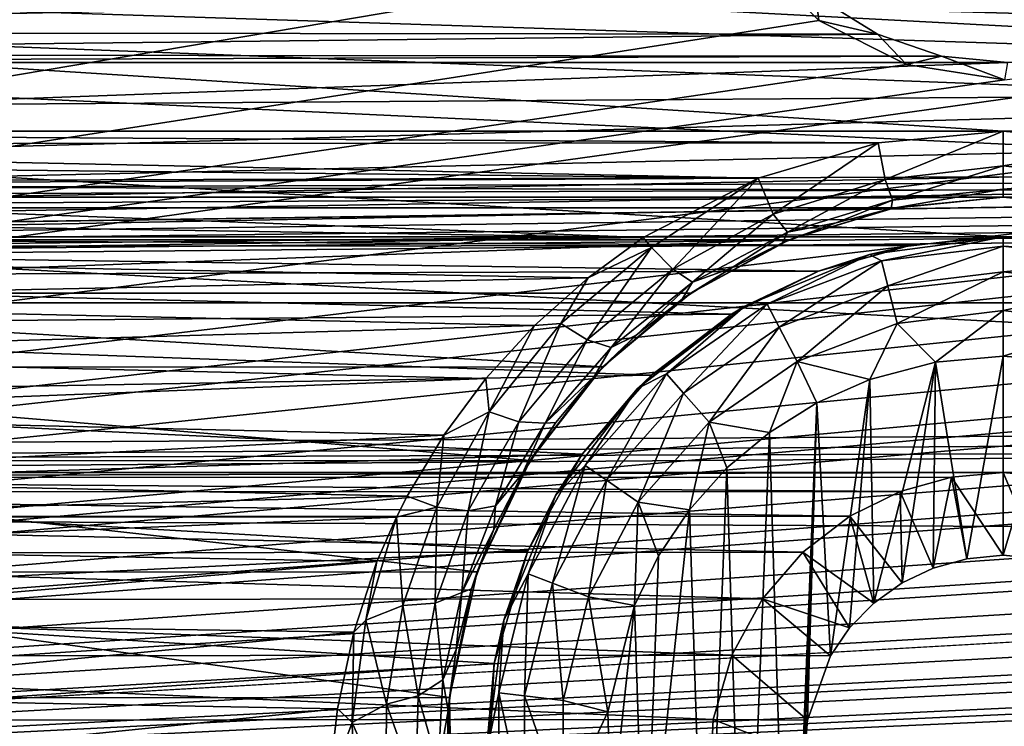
# Model space of a CAD drawing. Header units: metres. Extents: x -95 to 103, y -12 to 12.
# Tile 46 of 256: x -71.67 to -69.2, y -7.07 to -5.29. Entities that reach past the tile are written whole.
import ezdxf

# ---------------------------------------------------------------- set-up
doc = ezdxf.new("R2010")
doc.units = ezdxf.units.M
doc.layers.add('solid_P74500', color=7, linetype='CONTINUOUS')
doc.layers.add('solid_P74500_01', color=7, linetype='CONTINUOUS')

msp = doc.modelspace()

# ---------------------------------------------------------------- linework, layer by layer
at = {"layer": 'solid_P74500'}
for points in [[(92.5, -4.414677, 11.694401), (-94.018356, -3.847966, 11.892988), (-94.018356, -5.654152, 11.148119)], [(-69.199997, -5.573798, -11.188511), (-74.199997, -5.573798, -11.188511), (-94.018356, -3.995162, -11.844352)], [(-64.199997, -5.573798, -11.188511), (-69.199997, -5.573798, -11.188511), (-94.018356, -3.995162, -11.844352)], [(-59.199997, -5.573798, -11.188511), (-64.199997, -5.573798, -11.188511), (-94.018356, -3.995162, -11.844352)], [(-54.199997, -5.573798, -11.188511), (-59.199997, -5.573798, -11.188511), (-94.018356, -3.995162, -11.844352)], [(-49.199997, -5.573798, -11.188511), (-54.199997, -5.573798, -11.188511), (-94.018356, -3.995162, -11.844352)], [(-44.199997, -5.573798, -11.188511), (-49.199997, -5.573798, -11.188511), (-94.018356, -3.995162, -11.844352)], [(-39.199997, -5.573798, -11.188511), (-44.199997, -5.573798, -11.188511), (-94.018356, -3.995162, -11.844352)], [(-34.199997, -5.573798, -11.188511), (-39.199997, -5.573798, -11.188511), (-94.018356, -3.995162, -11.844352)], [(-29.199997, -5.573798, -11.188511), (-34.199997, -5.573798, -11.188511), (-94.018356, -3.995162, -11.844352)], [(-24.199997, -5.573798, -11.188511), (-29.199997, -5.573798, -11.188511), (-94.018356, -3.995162, -11.844352)], [(-19.199997, -5.573798, -11.188511), (-24.199997, -5.573798, -11.188511), (-94.018356, -3.995162, -11.844352)], [(-84.199997, -4.180326, -11.780274), (-19.199997, -5.573798, -11.188511), (-94.018356, -3.995162, -11.844352)], [(-84.199997, -4.180326, -11.780274), (92.5, -5.589249, -11.180498), (-19.199997, -5.573798, -11.188511)], [(-74.199997, -4.180326, -11.780274), (92.5, -5.589249, -11.180498), (-79.199997, -4.180326, -11.780274)], [(-69.199997, -4.180326, -11.780274), (92.5, -5.589249, -11.180498), (-74.199997, -4.180326, -11.780274)], [(-64.199997, -4.180326, -11.780274), (92.5, -5.589249, -11.180498), (-69.199997, -4.180326, -11.780274)], [(92.5, -6.166949, 10.871941), (92.5, -4.414677, 11.694401), (-94.018356, -5.654152, 11.148119)], [(-69.954506, -4.899806, -1.8), (-85.675003, -7.792304, -1.8), (-69.994942, -4.65, -1.8)], [(-73.950836, -5.404594, -1.8), (-69.994942, -4.65, -1.8), (-85.675003, -7.792304, -1.8)], [(-73.950836, -5.404594, -1.8), (-73.731743, -5.292052, -1.8), (-69.994942, -4.65, -1.8)], [(-69.199997, -5.84, -7.994023), (-74.199997, -5.84, -7.994023), (-87, -4.775385, -8.672122)], [(-64.199997, -5.84, -7.994023), (-69.199997, -5.84, -7.994023), (-87, -4.775385, -8.672122)], [(-59.200001, -5.84, -7.994023), (-64.199997, -5.84, -7.994023), (-87, -4.775385, -8.672122)], [(-54.200001, -5.84, -7.994023), (-59.200001, -5.84, -7.994023), (-87, -4.775385, -8.672122)], [(-49.200001, -5.84, -7.994023), (-54.200001, -5.84, -7.994023), (-87, -4.775385, -8.672122)], [(-44.200001, -5.84, -7.994023), (-49.200001, -5.84, -7.994023), (-87, -4.775385, -8.672122)], [(-39.200001, -5.84, -7.994023), (-44.200001, -5.84, -7.994023), (-87, -4.775385, -8.672122)], [(-34.200001, -5.84, -7.994023), (-39.200001, -5.84, -7.994023), (-87, -4.775385, -8.672122)], [(-29.200001, -5.84, -7.994023), (-34.200001, -5.84, -7.994023), (-87, -4.775385, -8.672122)], [(-24.200001, -5.84, -7.994023), (-29.200001, -5.84, -7.994023), (-87, -4.775385, -8.672122)], [(-19.200001, -5.84, -7.994023), (-24.200001, -5.84, -7.994023), (-87, -4.775385, -8.672122)], [(-13, -4.775385, -8.672122), (-19.200001, -5.84, -7.994023), (-87, -4.775385, -8.672122)], [(-64.954506, -4.899806, -1.8), (-64.839775, -5.121016, -1.8), (-85.675003, -7.792304, -1.8)], [(-69.196892, -5.444916, -1.8), (-64.954506, -4.899806, -1.8), (-85.675003, -7.792304, -1.8)], [(-69.954506, -4.899806, -1.8), (-69.839775, -5.121016, -1.8), (-85.675003, -7.792304, -1.8)], [(-84.199997, -5.74, -9.965059), (92.5, -5.136834, -10.28863), (-92.5, -5.002689, -10.354709)], [(-11.7, -9.123637, 0.5), (-88, -5.05, 0.5), (-88, -9.123637, 0.5)], [(-11.7, -9.123637, 0.5), (-12.2, -5.05, 0.5), (-88, -5.05, 0.5)], [(-54.839775, -5.121016, -1.8), (-54.663666, -5.295372, -1.8), (-85.675003, -7.792304, -1.8)], [(-59.196892, -5.444916, -1.8), (-54.839775, -5.121016, -1.8), (-85.675003, -7.792304, -1.8)], [(-59.839775, -5.121016, -1.8), (-59.663666, -5.295372, -1.8), (-85.675003, -7.792304, -1.8)], [(-64.196892, -5.444916, -1.8), (-59.839775, -5.121016, -1.8), (-85.675003, -7.792304, -1.8)], [(-64.839775, -5.121016, -1.8), (-64.663666, -5.295372, -1.8), (-85.675003, -7.792304, -1.8)], [(-69.839775, -5.121016, -1.8), (-69.663666, -5.295372, -1.8), (-85.675003, -7.792304, -1.8)], [(-69.839775, -5.121016, -1.8), (-69.67144, -5.233307, -6.95), (-69.663666, -5.295372, -1.8)], [(-74.199997, -5.74, -9.965059), (92.5, -5.136834, -10.28863), (-79.199997, -5.74, -9.965059)], [(-69.199997, -5.74, -9.965059), (92.5, -5.136834, -10.28863), (-74.199997, -5.74, -9.965059)], [(-64.199997, -5.74, -9.965059), (92.5, -5.136834, -10.28863), (-69.199997, -5.74, -9.965059)], [(-73.873253, -5.325301, -6.879765), (-69.516411, -5.329707, -6.876352), (-69.67144, -5.233307, -6.95)], [(-73.873253, -5.325301, -6.879765), (-69.67144, -5.233307, -6.95), (-73.728561, -5.233307, -6.95)], [(-69.663666, -5.295372, -1.8), (-69.67144, -5.233307, -6.95), (-69.516411, -5.329707, -6.876352)], [(-19.663668, -5.295372, -1.8), (-19.442997, -5.406663, -1.8), (-85.675003, -7.792304, -1.8)], [(-24.196892, -5.444916, -1.8), (-19.663668, -5.295372, -1.8), (-85.675003, -7.792304, -1.8)], [(-24.663668, -5.295372, -1.8), (-24.442997, -5.406663, -1.8), (-85.675003, -7.792304, -1.8)], [(-29.196892, -5.444916, -1.8), (-24.663668, -5.295372, -1.8), (-85.675003, -7.792304, -1.8)], [(-29.663668, -5.295372, -1.8), (-29.442997, -5.406663, -1.8), (-85.675003, -7.792304, -1.8)], [(-34.196892, -5.444916, -1.8), (-29.663668, -5.295372, -1.8), (-85.675003, -7.792304, -1.8)], [(-34.663666, -5.295372, -1.8), (-34.442997, -5.406663, -1.8), (-85.675003, -7.792304, -1.8)], [(-39.196892, -5.444916, -1.8), (-34.663666, -5.295372, -1.8), (-85.675003, -7.792304, -1.8)], [(-39.663666, -5.295372, -1.8), (-39.442997, -5.406663, -1.8), (-85.675003, -7.792304, -1.8)], [(-44.196892, -5.444916, -1.8), (-39.663666, -5.295372, -1.8), (-85.675003, -7.792304, -1.8)], [(-44.663666, -5.295372, -1.8), (-44.442997, -5.406663, -1.8), (-85.675003, -7.792304, -1.8)], [(-49.196892, -5.444916, -1.8), (-44.663666, -5.295372, -1.8), (-85.675003, -7.792304, -1.8)], [(-49.663666, -5.295372, -1.8), (-49.442997, -5.406663, -1.8), (-85.675003, -7.792304, -1.8)], [(-49.663666, -5.295372, -1.8), (-85.675003, -7.792304, -1.8), (-54.196892, -5.444916, -1.8)], [(-54.663666, -5.295372, -1.8), (-54.442997, -5.406663, -1.8), (-85.675003, -7.792304, -1.8)], [(-59.663666, -5.295372, -1.8), (-59.442997, -5.406663, -1.8), (-85.675003, -7.792304, -1.8)], [(-64.663666, -5.295372, -1.8), (-64.442993, -5.406663, -1.8), (-85.675003, -7.792304, -1.8)], [(-69.663666, -5.295372, -1.8), (-69.442993, -5.406663, -1.8), (-85.675003, -7.792304, -1.8)], [(-69.663666, -5.295372, -1.8), (-69.516411, -5.329707, -6.876352), (-69.442993, -5.406663, -1.8)], [(-73.873253, -5.325301, -6.879765), (-74.027222, -5.381056, -6.836244), (-69.516411, -5.329707, -6.876352)], [(-74.027222, -5.381056, -6.836244), (-69.354874, -5.385069, -6.833083), (-69.516411, -5.329707, -6.876352)], [(-69.442993, -5.406663, -1.8), (-69.516411, -5.329707, -6.876352), (-69.354874, -5.385069, -6.833083)], [(-74.027222, -5.381056, -6.836244), (-74.189095, -5.401012, -6.820489), (-69.354874, -5.385069, -6.833083)], [(-74.189095, -5.401012, -6.820489), (-69.189095, -5.401012, -6.820489), (-69.354874, -5.385069, -6.833083)], [(-69.442993, -5.406663, -1.8), (-69.354874, -5.385069, -6.833083), (-69.196892, -5.444916, -1.8)], [(-69.196892, -5.444916, -1.8), (-69.354874, -5.385069, -6.833083), (-69.189095, -5.401012, -6.820489)], [(-19.189096, -5.401012, -6.820489), (-85.675003, -6.005424, -6.294348), (-14.325, -6.005326, -6.294441)], [(-24.189096, -5.401012, -6.820489), (-85.675003, -6.005424, -6.294348), (-19.189096, -5.401012, -6.820489)], [(-29.189096, -5.401012, -6.820489), (-85.675003, -6.005424, -6.294348), (-24.189096, -5.401012, -6.820489)], [(-34.189095, -5.401012, -6.820489), (-85.675003, -6.005424, -6.294348), (-29.189096, -5.401012, -6.820489)], [(-39.189095, -5.401012, -6.820489), (-85.675003, -6.005424, -6.294348), (-34.189095, -5.401012, -6.820489)], [(-44.189095, -5.401012, -6.820489), (-85.675003, -6.005424, -6.294348), (-39.189095, -5.401012, -6.820489)], [(-49.189095, -5.401012, -6.820489), (-85.675003, -6.005424, -6.294348), (-44.189095, -5.401012, -6.820489)], [(-54.189095, -5.401012, -6.820489), (-85.675003, -6.005424, -6.294348), (-49.189095, -5.401012, -6.820489)], [(-59.189095, -5.401012, -6.820489), (-85.675003, -6.005424, -6.294348), (-54.189095, -5.401012, -6.820489)], [(-64.189095, -5.401012, -6.820489), (-85.675003, -6.005424, -6.294348), (-59.189095, -5.401012, -6.820489)], [(-69.189095, -5.401012, -6.820489), (-85.675003, -6.005424, -6.294348), (-64.189095, -5.401012, -6.820489)], [(-74.189095, -5.401012, -6.820489), (-85.675003, -6.005424, -6.294348), (-69.189095, -5.401012, -6.820489)], [(-19.442997, -5.406663, -1.8), (-19.196892, -5.444916, -1.8), (-85.675003, -7.792304, -1.8)], [(-24.442997, -5.406663, -1.8), (-24.196892, -5.444916, -1.8), (-85.675003, -7.792304, -1.8)], [(-29.442997, -5.406663, -1.8), (-29.196892, -5.444916, -1.8), (-85.675003, -7.792304, -1.8)], [(-34.442997, -5.406663, -1.8), (-34.196892, -5.444916, -1.8), (-85.675003, -7.792304, -1.8)], [(-39.442997, -5.406663, -1.8), (-39.196892, -5.444916, -1.8), (-85.675003, -7.792304, -1.8)], [(-44.442997, -5.406663, -1.8), (-44.196892, -5.444916, -1.8), (-85.675003, -7.792304, -1.8)], [(-49.442997, -5.406663, -1.8), (-49.196892, -5.444916, -1.8), (-85.675003, -7.792304, -1.8)], [(-54.442997, -5.406663, -1.8), (-54.196892, -5.444916, -1.8), (-85.675003, -7.792304, -1.8)], [(-59.442997, -5.406663, -1.8), (-59.196892, -5.444916, -1.8), (-85.675003, -7.792304, -1.8)], [(-64.442993, -5.406663, -1.8), (-64.196892, -5.444916, -1.8), (-85.675003, -7.792304, -1.8)], [(-69.442993, -5.406663, -1.8), (-69.196892, -5.444916, -1.8), (-85.675003, -7.792304, -1.8)], [(-16.783161, -6, -1.8), (-85.675003, -7.792304, -1.8), (-19.196892, -5.444916, -1.8)], [(-69.514137, -5.603314, -11.173759), (-73.864494, -5.606676, -11.172071), (-74.199997, -5.573798, -11.188511)], [(-69.199997, -5.573798, -11.188511), (-69.514137, -5.603314, -11.173759), (-74.199997, -5.573798, -11.188511)], [(-69.496742, -5.695548, -11.101774), (-69.514137, -5.603314, -11.173759), (-69.199997, -5.573798, -11.188511)], [(-69.199997, -5.661478, -11.122382), (-69.496742, -5.695548, -11.101774), (-69.199997, -5.573798, -11.188511)], [(-64.514137, -5.603314, -11.173759), (-68.864494, -5.606676, -11.172071), (-69.199997, -5.573798, -11.188511)], [(-64.199997, -5.573798, -11.188511), (-64.514137, -5.603314, -11.173759), (-69.199997, -5.573798, -11.188511)], [(-68.864494, -5.606676, -11.172071), (-69.199997, -5.661478, -11.122382), (-69.199997, -5.573798, -11.188511)], [(-69.514137, -5.603314, -11.173759), (-69.816406, -5.692052, -11.128816), (-73.864494, -5.606676, -11.172071)], [(-69.816406, -5.692052, -11.128816), (-73.70121, -5.650166, -11.15014), (-73.864494, -5.606676, -11.172071)], [(-69.778084, -5.782983, -11.053942), (-69.816406, -5.692052, -11.128816), (-69.514137, -5.603314, -11.173759)], [(-69.496742, -5.695548, -11.101774), (-69.778084, -5.782983, -11.053942), (-69.514137, -5.603314, -11.173759)], [(-68.903915, -5.695485, -11.101771), (-69.199997, -5.661478, -11.122382), (-68.864494, -5.606676, -11.172071)], [(92.5, -6.166949, 10.871941), (-94.018356, -5.654152, 11.148119), (-94.018356, -7.322209, 10.130905)], [(-69.816406, -5.692052, -11.128816), (-73.53933, -5.71143, -11.118884), (-73.70121, -5.650166, -11.15014)], [(-69.477997, -5.747692, -11.011404), (-69.496742, -5.695548, -11.101774), (-69.199997, -5.661478, -11.122382)], [(-69.199997, -5.71956, -11.028953), (-69.477997, -5.747692, -11.011404), (-69.199997, -5.661478, -11.122382)], [(-68.903915, -5.695485, -11.101771), (-69.199997, -5.71956, -11.028953), (-69.199997, -5.661478, -11.122382)], [(-69.816406, -5.692052, -11.128816), (-70.105484, -5.840914, -11.051413), (-73.53933, -5.71143, -11.118884)], [(-69.816406, -5.692052, -11.128816), (-70.084724, -5.866518, -11.035421), (-70.105484, -5.840914, -11.051413)], [(-70.030899, -5.920793, -10.976323), (-70.084724, -5.866518, -11.035421), (-69.816406, -5.692052, -11.128816)], [(-69.778084, -5.782983, -11.053942), (-70.030899, -5.920793, -10.976323), (-69.816406, -5.692052, -11.128816)], [(-70.105484, -5.840914, -11.051413), (-73.378914, -5.79032, -11.078005), (-73.53933, -5.71143, -11.118884)], [(-69.742226, -5.827662, -10.964749), (-69.778084, -5.782983, -11.053942), (-69.496742, -5.695548, -11.101774)], [(-69.477997, -5.747692, -11.011404), (-69.742226, -5.827662, -10.964749), (-69.496742, -5.695548, -11.101774)], [(-68.903915, -5.695485, -11.101771), (-68.922607, -5.747606, -11.011405), (-69.199997, -5.71956, -11.028953)], [(-69.199997, -5.74, -9.965059), (-74.199997, -5.74, -9.965059), (-73.926872, -5.766916, -9.949507)], [(-69.473289, -5.766949, -9.949488), (-69.199997, -5.74, -9.965059), (-73.926872, -5.766916, -9.949507)], [(-69.199997, -5.71956, -11.028953), (-69.199997, -5.74, -10.920001), (-69.481697, -5.768633, -10.902912)], [(-69.199997, -5.71956, -11.028953), (-69.481697, -5.768633, -10.902912), (-69.477997, -5.747692, -11.011404)], [(-69.481697, -5.768633, -10.902912), (-69.199997, -5.74, -10.920001), (-69.473289, -5.766949, -9.949488)], [(-69.199997, -5.74, -10.920001), (-69.199997, -5.74, -9.965059), (-69.473289, -5.766949, -9.949488)], [(-68.922607, -5.747606, -11.011405), (-69.199997, -5.74, -10.920001), (-69.199997, -5.71956, -11.028953)], [(-64.199997, -5.74, -9.965059), (-69.199997, -5.74, -9.965059), (-68.926872, -5.766916, -9.949507)], [(-68.922714, -5.767735, -10.903591), (-68.926872, -5.766916, -9.949507), (-69.199997, -5.74, -9.965059)], [(-68.922714, -5.767735, -10.903591), (-69.199997, -5.74, -9.965059), (-69.199997, -5.74, -10.920001)], [(-68.922607, -5.747606, -11.011405), (-68.922714, -5.767735, -10.903591), (-69.199997, -5.74, -10.920001)], [(-69.473289, -5.766949, -9.949488), (-73.926872, -5.766916, -9.949507), (-73.66201, -5.847512, -9.902353)], [(-69.738068, -5.847542, -9.902336), (-69.473289, -5.766949, -9.949488), (-73.66201, -5.847512, -9.902353)], [(-69.477997, -5.747692, -11.011404), (-69.620094, -5.804515, -10.880664), (-69.742226, -5.827662, -10.964749)], [(-69.481697, -5.768633, -10.902912), (-69.473289, -5.766949, -9.949488), (-69.738068, -5.847542, -9.902336)], [(-69.620094, -5.804515, -10.880664), (-69.481697, -5.768633, -10.902912), (-69.738068, -5.847542, -9.902336)], [(-69.477997, -5.747692, -11.011404), (-69.481697, -5.768633, -10.902912), (-69.620094, -5.804515, -10.880664)], [(-70.105484, -5.840914, -11.051413), (-73.226006, -5.88714, -11.026857), (-73.378914, -5.79032, -11.078005)], [(-69.980919, -5.954014, -10.888957), (-70.030899, -5.920793, -10.976323), (-69.778084, -5.782983, -11.053942)], [(-69.742226, -5.827662, -10.964749), (-69.980919, -5.954014, -10.888957), (-69.778084, -5.782983, -11.053942)], [(-69.754738, -5.854594, -10.849483), (-69.620094, -5.804515, -10.880664), (-69.738068, -5.847542, -9.902336)], [(-69.742226, -5.827662, -10.964749), (-69.620094, -5.804515, -10.880664), (-69.754738, -5.854594, -10.849483)], [(-69.435097, -5.861434, -7.978317), (-73.947197, -5.864826, -7.975827), (-74.199997, -5.84, -7.994023)], [(-69.199997, -5.84, -7.994023), (-69.435097, -5.861434, -7.978317), (-74.199997, -5.84, -7.994023)], [(-70.105484, -5.840914, -11.051413), (-70.243637, -5.943061, -10.996819), (-73.226006, -5.88714, -11.026857)], [(-70.084724, -5.866518, -11.035421), (-70.243637, -5.943061, -10.996819), (-70.105484, -5.840914, -11.051413)], [(-69.742226, -5.827662, -10.964749), (-69.884125, -5.918536, -10.80936), (-69.980919, -5.954014, -10.888957)], [(-69.742226, -5.827662, -10.964749), (-69.754738, -5.854594, -10.849483), (-69.884125, -5.918536, -10.80936)], [(-69.536469, -5.884296, -11.5), (-69.435097, -5.861434, -7.978317), (-69.199997, -5.84, -7.994023)], [(-69.536469, -5.884296, -11.5), (-69.199997, -5.84, -7.994023), (-69.199997, -5.84, -11.5)], [(-69.505669, -5.899861, -11.614588), (-69.536469, -5.884296, -11.5), (-69.199997, -5.84, -11.5)], [(-69.505669, -5.899861, -11.614588), (-69.199997, -5.84, -11.5), (-69.199997, -5.862746, -11.614588)], [(-64.435097, -5.861434, -7.978317), (-68.947197, -5.864826, -7.975827), (-69.199997, -5.84, -7.994023)], [(-69.199997, -5.84, -11.5), (-69.199997, -5.84, -7.994023), (-68.947197, -5.864826, -7.975827)], [(-64.199997, -5.84, -7.994023), (-64.435097, -5.861434, -7.978317), (-69.199997, -5.84, -7.994023)], [(-69.199997, -5.84, -11.5), (-68.947197, -5.864826, -7.975827), (-68.863533, -5.884296, -11.5)], [(-69.199997, -5.84, -11.5), (-68.863533, -5.884296, -11.5), (-69.199997, -5.862746, -11.614588)], [(-69.435097, -5.861434, -7.978317), (-69.664703, -5.925894, -7.930546), (-73.947197, -5.864826, -7.975827)], [(-69.664703, -5.925894, -7.930546), (-73.701004, -5.939587, -7.92031), (-73.947197, -5.864826, -7.975827)], [(-69.738068, -5.847542, -9.902336), (-73.66201, -5.847512, -9.902353), (-73.414032, -5.981413, -9.822051)], [(-69.985565, -5.981127, -9.822226), (-69.738068, -5.847542, -9.902336), (-73.414032, -5.981413, -9.822051)], [(-70.084724, -5.866518, -11.035421), (-70.312225, -6.057832, -10.929513), (-70.243637, -5.943061, -10.996819)], [(-70.246078, -6.098457, -10.871959), (-70.312225, -6.057832, -10.929513), (-70.084724, -5.866518, -11.035421)], [(-70.030899, -5.920793, -10.976323), (-70.246078, -6.098457, -10.871959), (-70.084724, -5.866518, -11.035421)], [(-69.754738, -5.854594, -10.849483), (-69.738068, -5.847542, -9.902336), (-69.985565, -5.981127, -9.822226)], [(-69.884125, -5.918536, -10.80936), (-69.754738, -5.854594, -10.849483), (-69.985565, -5.981127, -9.822226)], [(-69.536469, -5.884296, -11.5), (-69.664703, -5.925894, -7.930546), (-69.435097, -5.861434, -7.978317)], [(-69.490105, -5.963009, -11.712049), (-69.505669, -5.899861, -11.614588), (-69.199997, -5.862746, -11.614588)], [(-69.490105, -5.963009, -11.712049), (-69.199997, -5.862746, -11.614588), (-69.199997, -5.927784, -11.712049)], [(-69.199997, -5.862746, -11.614588), (-68.894333, -5.899861, -11.614588), (-69.199997, -5.927784, -11.712049)], [(-68.863533, -5.884296, -11.5), (-68.894333, -5.899861, -11.614588), (-69.199997, -5.862746, -11.614588)], [(-70.243637, -5.943061, -10.996819), (-73.084297, -6.002651, -10.964405), (-73.226006, -5.88714, -11.026857)], [(-69.849998, -6.014167, -11.5), (-69.664703, -5.925894, -7.930546), (-69.536469, -5.884296, -11.5)], [(-69.793571, -6.009048, -11.614588), (-69.849998, -6.014167, -11.5), (-69.536469, -5.884296, -11.5)], [(-69.505669, -5.899861, -11.614588), (-69.793571, -6.009048, -11.614588), (-69.536469, -5.884296, -11.5)], [(-69.763344, -6.066637, -11.712049), (-69.793571, -6.009048, -11.614588), (-69.505669, -5.899861, -11.614588)], [(-69.490105, -5.963009, -11.712049), (-69.763344, -6.066637, -11.712049), (-69.505669, -5.899861, -11.614588)], [(-68.894333, -5.899861, -11.614588), (-68.909897, -5.963009, -11.712049), (-69.199997, -5.927784, -11.712049)], [(-69.664703, -5.925894, -7.930546), (-69.883408, -6.034126, -7.848543), (-73.701004, -5.939587, -7.92031)], [(-69.883408, -6.034126, -7.848543), (-73.468582, -6.065158, -7.824567), (-73.701004, -5.939587, -7.92031)], [(-70.185791, -6.117517, -10.786879), (-70.246078, -6.098457, -10.871959), (-70.030899, -5.920793, -10.976323)], [(-69.980919, -5.954014, -10.888957), (-70.185791, -6.117517, -10.786879), (-70.030899, -5.920793, -10.976323)], [(-70.007248, -5.996171, -10.759516), (-69.884125, -5.918536, -10.80936), (-69.985565, -5.981127, -9.822226)], [(-69.980919, -5.954014, -10.888957), (-69.884125, -5.918536, -10.80936), (-70.007248, -5.996171, -10.759516)], [(-69.849998, -6.014167, -11.5), (-69.883408, -6.034126, -7.848543), (-69.664703, -5.925894, -7.930546)], [(-69.490105, -5.963009, -11.712049), (-69.199997, -5.927784, -11.712049), (-69.466789, -6.057589, -11.777164)], [(-69.466789, -6.057589, -11.777164), (-69.199997, -5.927784, -11.712049), (-69.199997, -6.025195, -11.777164)], [(-69.199997, -5.927784, -11.712049), (-68.909897, -5.963009, -11.712049), (-69.199997, -6.025195, -11.777164)], [(-70.243637, -5.943061, -10.996819), (-70.378166, -6.062914, -10.931197), (-73.084297, -6.002651, -10.964405)], [(-70.312225, -6.057832, -10.929513), (-70.378166, -6.062914, -10.931197), (-70.243637, -5.943061, -10.996819)], [(-69.980919, -5.954014, -10.888957), (-70.122765, -6.087142, -10.699525), (-70.185791, -6.117517, -10.786879)], [(-69.980919, -5.954014, -10.888957), (-70.007248, -5.996171, -10.759516), (-70.122765, -6.087142, -10.699525)], [(-69.490105, -5.963009, -11.712049), (-69.718079, -6.152889, -11.777164), (-69.763344, -6.066637, -11.712049)], [(-69.490105, -5.963009, -11.712049), (-69.466789, -6.057589, -11.777164), (-69.718079, -6.152889, -11.777164)], [(-68.909897, -5.963009, -11.712049), (-68.933212, -6.057589, -11.777164), (-69.199997, -6.025195, -11.777164)], [(-70.206566, -6.16685, -9.706697), (-69.985565, -5.981127, -9.822226), (-73.414032, -5.981413, -9.822051)], [(-70.206566, -6.16685, -9.706697), (-73.414032, -5.981413, -9.822051), (-73.193024, -6.167262, -9.706435)], [(-70.007248, -5.996171, -10.759516), (-69.985565, -5.981127, -9.822226), (-70.206566, -6.16685, -9.706697)], [(-16.74332, -6.246104, -1.8), (-85.675003, -7.792304, -1.8), (-16.783161, -6, -1.8)], [(-85.675003, -6.005424, -6.294348), (-84.199997, -6.432491, -5.857735), (-14.325, -6.005326, -6.294441)], [(-79.199997, -6.432491, -5.857735), (-14.325, -6.005326, -6.294441), (-84.199997, -6.432491, -5.857735)], [(-79.199997, -6.432491, -5.857735), (-74.199997, -6.432491, -5.857735), (-14.325, -6.005326, -6.294441)], [(-74.199997, -6.432491, -5.857735), (-69.199997, -6.432491, -5.857735), (-14.325, -6.005326, -6.294441)], [(-70.378166, -6.062914, -10.931197), (-72.950081, -6.137189, -10.889669), (-73.084297, -6.002651, -10.964405)], [(-70.122765, -6.087142, -10.699525), (-70.007248, -5.996171, -10.759516), (-70.206566, -6.16685, -9.706697)], [(-70.11924, -6.220761, -11.5), (-69.883408, -6.034126, -7.848543), (-69.849998, -6.014167, -11.5)], [(-70.046974, -6.183962, -11.614588), (-70.11924, -6.220761, -11.5), (-69.849998, -6.014167, -11.5)], [(-69.793571, -6.009048, -11.614588), (-70.046974, -6.183962, -11.614588), (-69.849998, -6.014167, -11.5)], [(-70.003845, -6.232644, -11.712049), (-70.046974, -6.183962, -11.614588), (-69.793571, -6.009048, -11.614588)], [(-69.763344, -6.066637, -11.712049), (-70.003845, -6.232644, -11.712049), (-69.793571, -6.009048, -11.614588)], [(-69.199997, -6.432491, -5.857735), (-64.199997, -6.432491, -5.857735), (-14.325, -6.005326, -6.294441)], [(-69.883408, -6.034126, -7.848543), (-70.08445, -6.187242, -7.728405), (-73.468582, -6.065158, -7.824567)], [(-70.11924, -6.220761, -11.5), (-70.08445, -6.187242, -7.728405), (-69.883408, -6.034126, -7.848543)], [(-69.466789, -6.057589, -11.777164), (-69.199997, -6.025195, -11.777164), (-69.370331, -6.154617, -11.8)], [(-69.199997, -6.025195, -11.777164), (-69.199997, -6.14, -11.8), (-69.370331, -6.154617, -11.8)], [(-69.199997, -6.025195, -11.777164), (-68.933212, -6.057589, -11.777164), (-69.199997, -6.14, -11.8)], [(-70.08445, -6.187242, -7.728405), (-73.258484, -6.243501, -7.683014), (-73.468582, -6.065158, -7.824567)], [(-70.378166, -6.062914, -10.931197), (-70.500771, -6.195693, -10.85649), (-72.950081, -6.137189, -10.889669)], [(-70.492538, -6.279331, -10.800262), (-70.500771, -6.195693, -10.85649), (-70.378166, -6.062914, -10.931197)], [(-70.312225, -6.057832, -10.929513), (-70.492538, -6.279331, -10.800262), (-70.378166, -6.062914, -10.931197)], [(-70.417862, -6.304679, -10.744423), (-70.492538, -6.279331, -10.800262), (-70.312225, -6.057832, -10.929513)], [(-70.246078, -6.098457, -10.871959), (-70.417862, -6.304679, -10.744423), (-70.312225, -6.057832, -10.929513)], [(-69.718079, -6.152889, -11.777164), (-69.466789, -6.057589, -11.777164), (-69.535683, -6.198026, -11.8)], [(-69.466789, -6.057589, -11.777164), (-69.370331, -6.154617, -11.8), (-69.535683, -6.198026, -11.8)], [(-68.933212, -6.057589, -11.777164), (-69.054955, -6.15136, -11.8), (-69.199997, -6.14, -11.8)], [(-70.228775, -6.190465, -10.629936), (-70.122765, -6.087142, -10.699525), (-70.206566, -6.16685, -9.706697)], [(-70.185791, -6.117517, -10.786879), (-70.122765, -6.087142, -10.699525), (-70.228775, -6.190465, -10.629936)], [(-69.763344, -6.066637, -11.712049), (-69.939255, -6.305556, -11.777164), (-70.003845, -6.232644, -11.712049)], [(-69.763344, -6.066637, -11.712049), (-69.718079, -6.152889, -11.777164), (-69.939255, -6.305556, -11.777164)], [(-70.351471, -6.308226, -10.66188), (-70.417862, -6.304679, -10.744423), (-70.246078, -6.098457, -10.871959)], [(-70.185791, -6.117517, -10.786879), (-70.351471, -6.308226, -10.66188), (-70.246078, -6.098457, -10.871959)], [(-70.500771, -6.195693, -10.85649), (-72.829071, -6.286698, -10.804047), (-72.950081, -6.137189, -10.889669)], [(-70.185791, -6.117517, -10.786879), (-70.228775, -6.190465, -10.629936), (-70.351471, -6.308226, -10.66188)], [(-69.370331, -6.154617, -11.8), (-69.199997, -6.14, -11.8), (-69.291832, -6.649518, -11.8)], [(-69.199997, -6.14, -11.8), (-69.199997, -6.64, -11.8), (-69.291832, -6.649518, -11.8)], [(-69.199997, -6.14, -11.8), (-69.054955, -6.15136, -11.8), (-69.199997, -6.64, -11.8)], [(-69.939255, -6.305556, -11.777164), (-69.718079, -6.152889, -11.777164), (-69.788025, -6.331459, -11.8)], [(-69.718079, -6.152889, -11.777164), (-69.668503, -6.257416, -11.8), (-69.788025, -6.331459, -11.8)], [(-69.718079, -6.152889, -11.777164), (-69.535683, -6.198026, -11.8), (-69.668503, -6.257416, -11.8)], [(-69.535683, -6.198026, -11.8), (-69.370331, -6.154617, -11.8), (-69.525322, -6.760879, -11.8)], [(-69.370331, -6.154617, -11.8), (-69.453804, -6.709256, -11.8), (-69.525322, -6.760879, -11.8)], [(-69.370331, -6.154617, -11.8), (-69.376312, -6.672484, -11.8), (-69.453804, -6.709256, -11.8)], [(-69.370331, -6.154617, -11.8), (-69.291832, -6.649518, -11.8), (-69.376312, -6.672484, -11.8)], [(-69.054955, -6.15136, -11.8), (-69.108688, -6.649474, -11.8), (-69.199997, -6.64, -11.8)], [(92.5, -7.774915, 9.787399), (92.5, -6.166949, 10.871941), (-94.018356, -7.322209, 10.130905)], [(-70.08445, -6.187242, -7.728405), (-70.259087, -6.386121, -7.564914), (-73.258484, -6.243501, -7.683014)], [(-70.389725, -6.402062, -9.553198), (-70.206566, -6.16685, -9.706697), (-73.193024, -6.167262, -9.706435)], [(-70.389725, -6.402062, -9.553198), (-73.193024, -6.167262, -9.706435), (-73.009583, -6.403174, -9.552453)], [(-70.228775, -6.190465, -10.629936), (-70.206566, -6.16685, -9.706697), (-70.389725, -6.402062, -9.553198)], [(-70.11924, -6.220761, -11.5), (-70.259087, -6.386121, -7.564914), (-70.08445, -6.187242, -7.728405)], [(-70.046974, -6.183962, -11.614588), (-70.25116, -6.414437, -11.614588), (-70.11924, -6.220761, -11.5)], [(-70.197632, -6.451383, -11.712049), (-70.25116, -6.414437, -11.614588), (-70.046974, -6.183962, -11.614588)], [(-70.003845, -6.232644, -11.712049), (-70.197632, -6.451383, -11.712049), (-70.046974, -6.183962, -11.614588)], [(-70.500771, -6.195693, -10.85649), (-70.606438, -6.338104, -10.773971), (-72.829071, -6.286698, -10.804047)], [(-70.492538, -6.279331, -10.800262), (-70.606438, -6.338104, -10.773971), (-70.500771, -6.195693, -10.85649)], [(-70.324532, -6.306075, -10.549718), (-70.228775, -6.190465, -10.629936), (-70.389725, -6.402062, -9.553198)], [(-70.351471, -6.308226, -10.66188), (-70.228775, -6.190465, -10.629936), (-70.324532, -6.306075, -10.549718)], [(-69.668503, -6.257416, -11.8), (-69.535683, -6.198026, -11.8), (-69.634666, -6.893235, -11.8)], [(-69.535683, -6.198026, -11.8), (-69.586449, -6.822836, -11.8), (-69.634666, -6.893235, -11.8)], [(-69.535683, -6.198026, -11.8), (-69.525322, -6.760879, -11.8), (-69.586449, -6.822836, -11.8)], [(-70.325836, -6.49, -11.5), (-70.259087, -6.386121, -7.564914), (-70.11924, -6.220761, -11.5)], [(-70.25116, -6.414437, -11.614588), (-70.325836, -6.49, -11.5), (-70.11924, -6.220761, -11.5)], [(-70.003845, -6.232644, -11.712049), (-70.11747, -6.506719, -11.777164), (-70.197632, -6.451383, -11.712049)], [(-70.003845, -6.232644, -11.712049), (-69.939255, -6.305556, -11.777164), (-70.11747, -6.506719, -11.777164)], [(-16.74332, -6.246104, -1.8), (-16.630293, -6.464035, -1.8), (-85.675003, -7.792304, -1.8)], [(-70.259087, -6.386121, -7.564914), (-73.083481, -6.474352, -7.489511), (-73.258484, -6.243501, -7.683014)], [(-69.736984, -7.983215, -11.8), (-69.788025, -6.331459, -11.8), (-69.668503, -6.257416, -11.8)], [(-69.736984, -7.983215, -11.8), (-69.668503, -6.257416, -11.8), (-69.69928, -7.142048, -11.8)], [(-69.668503, -6.257416, -11.8), (-69.69249, -7.05461, -11.8), (-69.69928, -7.142048, -11.8)], [(-69.668503, -6.257416, -11.8), (-69.634666, -6.893235, -11.8), (-69.69249, -7.05461, -11.8)], [(-70.606438, -6.338104, -10.773971), (-72.727142, -6.447677, -10.708756), (-72.829071, -6.286698, -10.804047)], [(-70.492538, -6.279331, -10.800262), (-70.624542, -6.518986, -10.651871), (-70.606438, -6.338104, -10.773971)], [(-70.545044, -6.528491, -10.597766), (-70.624542, -6.518986, -10.651871), (-70.492538, -6.279331, -10.800262)], [(-70.417862, -6.304679, -10.744423), (-70.545044, -6.528491, -10.597766), (-70.492538, -6.279331, -10.800262)], [(-70.47654, -6.516398, -10.517788), (-70.545044, -6.528491, -10.597766), (-70.417862, -6.304679, -10.744423)], [(-70.351471, -6.308226, -10.66188), (-70.47654, -6.516398, -10.517788), (-70.417862, -6.304679, -10.744423)], [(-70.351471, -6.308226, -10.66188), (-70.409134, -6.434306, -10.457429), (-70.47654, -6.516398, -10.517788)], [(-70.409134, -6.434306, -10.457429), (-70.324532, -6.306075, -10.549718), (-70.389725, -6.402062, -9.553198)], [(-70.351471, -6.308226, -10.66188), (-70.324532, -6.306075, -10.549718), (-70.409134, -6.434306, -10.457429)], [(-70.11747, -6.506719, -11.777164), (-69.939255, -6.305556, -11.777164), (-69.988884, -6.52597, -11.8)], [(-69.939255, -6.305556, -11.777164), (-69.894638, -6.420703, -11.8), (-69.988884, -6.52597, -11.8)], [(-69.939255, -6.305556, -11.777164), (-69.788025, -6.331459, -11.8), (-69.894638, -6.420703, -11.8)], [(-70.606438, -6.338104, -10.773971), (-70.698639, -6.49157, -10.682205), (-72.727142, -6.447677, -10.708756)], [(-70.624542, -6.518986, -10.651871), (-70.698639, -6.49157, -10.682205), (-70.606438, -6.338104, -10.773971)], [(-69.849243, -7.900564, -11.8), (-69.894638, -6.420703, -11.8), (-69.788025, -6.331459, -11.8)], [(-69.736984, -7.983215, -11.8), (-69.849243, -7.900564, -11.8), (-69.788025, -6.331459, -11.8)], [(-70.259087, -6.386121, -7.564914), (-70.39537, -6.629025, -7.352972), (-73.083481, -6.474352, -7.489511)], [(-70.325836, -6.49, -11.5), (-70.39537, -6.629025, -7.352972), (-70.259087, -6.386121, -7.564914)], [(-70.522873, -6.682053, -9.359496), (-70.389725, -6.402062, -9.553198), (-73.009583, -6.403174, -9.552453)], [(-70.522873, -6.682053, -9.359496), (-73.009583, -6.403174, -9.552453), (-72.87677, -6.683096, -9.358751)], [(-70.409134, -6.434306, -10.457429), (-70.389725, -6.402062, -9.553198), (-70.522873, -6.682053, -9.359496)], [(-74.199997, -6.432491, -5.857735), (-74.068573, -6.444363, -5.844672), (-69.199997, -6.432491, -5.857735)], [(-74.068573, -6.444363, -5.844672), (-69.329933, -6.444089, -5.844973), (-69.199997, -6.432491, -5.857735)], [(-70.48111, -6.575413, -10.351616), (-70.409134, -6.434306, -10.457429), (-70.522873, -6.682053, -9.359496)], [(-70.47654, -6.516398, -10.517788), (-70.409134, -6.434306, -10.457429), (-70.48111, -6.575413, -10.351616)], [(-70.25116, -6.414437, -11.614588), (-70.394257, -6.687079, -11.614588), (-70.325836, -6.49, -11.5)], [(-70.333443, -6.710143, -11.712049), (-70.394257, -6.687079, -11.614588), (-70.25116, -6.414437, -11.614588)], [(-70.197632, -6.451383, -11.712049), (-70.333443, -6.710143, -11.712049), (-70.25116, -6.414437, -11.614588)], [(-69.948105, -7.80319, -11.8), (-69.988884, -6.52597, -11.8), (-69.894638, -6.420703, -11.8)], [(-69.849243, -7.900564, -11.8), (-69.948105, -7.80319, -11.8), (-69.894638, -6.420703, -11.8)], [(-69.199997, -6.64, -11.8), (-69.199997, -6.432491, -5.857735), (-69.329933, -6.444089, -5.844973)], [(-69.199997, -6.432491, -5.857735), (-69.068573, -6.444363, -5.844672), (-64.199997, -6.432491, -5.857735)], [(-69.108688, -6.649474, -11.8), (-69.068573, -6.444363, -5.844672), (-69.199997, -6.432491, -5.857735)], [(-69.199997, -6.64, -11.8), (-69.108688, -6.649474, -11.8), (-69.199997, -6.432491, -5.857735)], [(-74.068573, -6.444363, -5.844672), (-69.459297, -6.47981, -5.805347), (-69.329933, -6.444089, -5.844973)], [(-74.068573, -6.444363, -5.844672), (-73.937805, -6.480899, -5.804132), (-69.459297, -6.47981, -5.805347)], [(-70.698639, -6.49157, -10.682205), (-72.677681, -6.543035, -10.650761), (-72.727142, -6.447677, -10.708756)], [(-70.197632, -6.451383, -11.712049), (-70.242363, -6.744685, -11.777164), (-70.333443, -6.710143, -11.712049)], [(-70.197632, -6.451383, -11.712049), (-70.11747, -6.506719, -11.777164), (-70.242363, -6.744685, -11.777164)], [(-69.376312, -6.672484, -11.8), (-69.329933, -6.444089, -5.844973), (-69.459297, -6.47981, -5.805347)], [(-69.376312, -6.672484, -11.8), (-69.291832, -6.649518, -11.8), (-69.329933, -6.444089, -5.844973)], [(-69.291832, -6.649518, -11.8), (-69.199997, -6.64, -11.8), (-69.329933, -6.444089, -5.844973)], [(-16.630293, -6.464035, -1.8), (-16.456795, -6.635807, -1.8), (-85.675003, -7.792304, -1.8)], [(-73.937805, -6.480899, -5.804132), (-69.585861, -6.541955, -5.735227), (-69.459297, -6.47981, -5.805347)], [(-73.937805, -6.480899, -5.804132), (-73.81105, -6.543865, -5.733047), (-69.585861, -6.541955, -5.735227)], [(-70.39537, -6.629025, -7.352972), (-72.958427, -6.754923, -7.237473), (-73.083481, -6.474352, -7.489511)], [(-69.453804, -6.709256, -11.8), (-69.459297, -6.47981, -5.805347), (-69.585861, -6.541955, -5.735227)], [(-69.453804, -6.709256, -11.8), (-69.376312, -6.672484, -11.8), (-69.459297, -6.47981, -5.805347)], [(-70.698639, -6.49157, -10.682205), (-70.725426, -6.544155, -10.650072), (-72.677681, -6.543035, -10.650761)], [(-70.624542, -6.518986, -10.651871), (-70.725426, -6.544155, -10.650072), (-70.698639, -6.49157, -10.682205)], [(-70.455704, -6.803535, -11.5), (-70.39537, -6.629025, -7.352972), (-70.325836, -6.49, -11.5)], [(-70.394257, -6.687079, -11.614588), (-70.455704, -6.803535, -11.5), (-70.325836, -6.49, -11.5)], [(-70.242363, -6.744685, -11.777164), (-70.11747, -6.506719, -11.777164), (-70.127319, -6.76642, -11.8)], [(-70.11747, -6.506719, -11.777164), (-70.066879, -6.641509, -11.8), (-70.127319, -6.76642, -11.8)], [(-70.11747, -6.506719, -11.777164), (-69.988884, -6.52597, -11.8), (-70.066879, -6.641509, -11.8)], [(-70.624542, -6.518986, -10.651871), (-70.709503, -6.766653, -10.488338), (-70.725426, -6.544155, -10.650072)], [(-70.628593, -6.760602, -10.435859), (-70.709503, -6.766653, -10.488338), (-70.624542, -6.518986, -10.651871)], [(-70.545044, -6.528491, -10.597766), (-70.628593, -6.760602, -10.435859), (-70.624542, -6.518986, -10.651871)], [(-70.561562, -6.733709, -10.358284), (-70.628593, -6.760602, -10.435859), (-70.545044, -6.528491, -10.597766)], [(-70.47654, -6.516398, -10.517788), (-70.48111, -6.575413, -10.351616), (-70.561562, -6.733709, -10.358284)], [(-70.47654, -6.516398, -10.517788), (-70.561562, -6.733709, -10.358284), (-70.545044, -6.528491, -10.597766)], [(-70.101097, -7.573346, -11.8), (-70.066879, -6.641509, -11.8), (-69.988884, -6.52597, -11.8)], [(-69.948105, -7.80319, -11.8), (-70.101097, -7.573346, -11.8), (-69.988884, -6.52597, -11.8)], [(-73.81105, -6.543865, -5.733047), (-69.703842, -6.632159, -5.630672), (-69.585861, -6.541955, -5.735227)], [(-73.81105, -6.543865, -5.733047), (-73.693459, -6.634699, -5.627678), (-69.703842, -6.632159, -5.630672)], [(-70.725426, -6.544155, -10.650072), (-72.641396, -6.622833, -10.601325), (-72.677681, -6.543035, -10.650761)], [(-70.725426, -6.544155, -10.650072), (-70.774666, -6.656097, -10.580471), (-72.641396, -6.622833, -10.601325)], [(-70.802849, -6.803394, -10.485447), (-70.774666, -6.656097, -10.580471), (-70.725426, -6.544155, -10.650072)], [(-70.709503, -6.766653, -10.488338), (-70.802849, -6.803394, -10.485447), (-70.725426, -6.544155, -10.650072)], [(-69.525322, -6.760879, -11.8), (-69.585861, -6.541955, -5.735227), (-69.703842, -6.632159, -5.630672)], [(-69.525322, -6.760879, -11.8), (-69.453804, -6.709256, -11.8), (-69.585861, -6.541955, -5.735227)], [(-70.561562, -6.733709, -10.358284), (-70.48111, -6.575413, -10.351616), (-70.537086, -6.725019, -10.236097)], [(-70.537086, -6.725019, -10.236097), (-70.48111, -6.575413, -10.351616), (-70.522873, -6.682053, -9.359496)], [(-73.693459, -6.634699, -5.627678), (-69.805374, -6.74956, -5.489393), (-69.703842, -6.632159, -5.630672)], [(-73.693459, -6.634699, -5.627678), (-73.592697, -6.752329, -5.485987), (-69.805374, -6.74956, -5.489393)], [(-70.39537, -6.629025, -7.352972), (-70.479866, -6.912105, -7.087511), (-72.958427, -6.754923, -7.237473)], [(-70.774666, -6.656097, -10.580471), (-72.573822, -6.807538, -10.483674), (-72.641396, -6.622833, -10.601325)], [(-70.455704, -6.803535, -11.5), (-70.479866, -6.912105, -7.087511), (-70.39537, -6.629025, -7.352972)], [(-69.586449, -6.822836, -11.8), (-69.703842, -6.632159, -5.630672), (-69.805374, -6.74956, -5.489393)], [(-69.586449, -6.822836, -11.8), (-69.525322, -6.760879, -11.8), (-69.703842, -6.632159, -5.630672)], [(-16.456795, -6.635807, -1.8), (-16.239395, -6.74545, -1.8), (-85.675003, -7.792304, -1.8)], [(-70.774666, -6.656097, -10.580471), (-70.832489, -6.833746, -10.466609), (-72.573822, -6.807538, -10.483674)], [(-70.802849, -6.803394, -10.485447), (-70.832489, -6.833746, -10.466609), (-70.774666, -6.656097, -10.580471)], [(-70.101097, -7.573346, -11.8), (-70.127319, -6.76642, -11.8), (-70.066879, -6.641509, -11.8)], [(-70.592613, -6.99762, -9.125969), (-70.522873, -6.682053, -9.359496), (-72.87677, -6.683096, -9.358751)], [(-70.592613, -6.99762, -9.125969), (-72.87677, -6.683096, -9.358751), (-72.807259, -6.998838, -9.125035)], [(-70.537086, -6.725019, -10.236097), (-70.522873, -6.682053, -9.359496), (-70.592613, -6.99762, -9.125969)], [(-70.394257, -6.687079, -11.614588), (-70.467941, -6.986044, -11.614588), (-70.455704, -6.803535, -11.5)], [(-70.403374, -6.993884, -11.712049), (-70.467941, -6.986044, -11.614588), (-70.394257, -6.687079, -11.614588)], [(-70.333443, -6.710143, -11.712049), (-70.403374, -6.993884, -11.712049), (-70.394257, -6.687079, -11.614588)], [(-70.561562, -6.733709, -10.358284), (-70.608772, -6.953619, -10.186781), (-70.628593, -6.760602, -10.435859)], [(-70.561562, -6.733709, -10.358284), (-70.575134, -6.877317, -10.115337), (-70.608772, -6.953619, -10.186781)], [(-70.575134, -6.877317, -10.115337), (-70.537086, -6.725019, -10.236097), (-70.592613, -6.99762, -9.125969)], [(-70.561562, -6.733709, -10.358284), (-70.537086, -6.725019, -10.236097), (-70.575134, -6.877317, -10.115337)], [(-70.333443, -6.710143, -11.712049), (-70.306679, -7.005625, -11.777164), (-70.403374, -6.993884, -11.712049)], [(-70.333443, -6.710143, -11.712049), (-70.242363, -6.744685, -11.777164), (-70.306679, -7.005625, -11.777164)], [(-16.239395, -6.74545, -1.8), (-15.996938, -6.783135, -1.8), (-85.675003, -7.792304, -1.8)], [(-73.592697, -6.752329, -5.485987), (-69.882706, -6.891102, -5.310623), (-69.805374, -6.74956, -5.489393)], [(-73.592697, -6.752329, -5.485987), (-73.516212, -6.893729, -5.307212), (-69.882706, -6.891102, -5.310623)], [(-70.479866, -6.912105, -7.087511), (-72.901665, -7.079847, -6.919954), (-72.958427, -6.754923, -7.237473)], [(-70.306679, -7.005625, -11.777164), (-70.242363, -6.744685, -11.777164), (-70.194283, -7.034285, -11.8)], [(-70.242363, -6.744685, -11.777164), (-70.127319, -6.76642, -11.8), (-70.194283, -7.034285, -11.8)], [(-69.634666, -6.893235, -11.8), (-69.805374, -6.74956, -5.489393), (-69.882706, -6.891102, -5.310623)], [(-69.634666, -6.893235, -11.8), (-69.586449, -6.822836, -11.8), (-69.805374, -6.74956, -5.489393)], [(-15.996938, -6.783135, -1.8), (-14.325, -7.792304, -1.8), (-85.675003, -7.792304, -1.8)], [(-70.709503, -6.766653, -10.488338), (-70.750763, -7.014537, -10.313324), (-70.802849, -6.803394, -10.485447)], [(-70.671387, -6.99382, -10.26226), (-70.750763, -7.014537, -10.313324), (-70.709503, -6.766653, -10.488338)], [(-70.628593, -6.760602, -10.435859), (-70.671387, -6.99382, -10.26226), (-70.709503, -6.766653, -10.488338)], [(-70.608772, -6.953619, -10.186781), (-70.671387, -6.99382, -10.26226), (-70.628593, -6.760602, -10.435859)], [(-70.185356, -7.310327, -11.8), (-70.194283, -7.034285, -11.8), (-70.127319, -6.76642, -11.8)], [(-70.101097, -7.573346, -11.8), (-70.185356, -7.310327, -11.8), (-70.127319, -6.76642, -11.8)], [(-70.832489, -6.833746, -10.466609), (-72.528343, -6.995755, -10.359026), (-72.573822, -6.807538, -10.483674)], [(-70.836823, -7.060791, -10.310713), (-70.832489, -6.833746, -10.466609), (-70.802849, -6.803394, -10.485447)], [(-70.750763, -7.014537, -10.313324), (-70.836823, -7.060791, -10.310713), (-70.802849, -6.803394, -10.485447)], [(-70.5, -7.14, -11.5), (-70.479866, -6.912105, -7.087511), (-70.455704, -6.803535, -11.5)], [(-70.467941, -6.986044, -11.614588), (-70.5, -7.14, -11.5), (-70.455704, -6.803535, -11.5)], [(-70.832489, -6.833746, -10.466609), (-70.873528, -7.026005, -10.338532), (-72.528343, -6.995755, -10.359026)], [(-70.836823, -7.060791, -10.310713), (-70.873528, -7.026005, -10.338532), (-70.832489, -6.833746, -10.466609)], [(-70.608772, -6.953619, -10.186781), (-70.575134, -6.877317, -10.115337), (-70.595757, -7.031044, -9.986676)], [(-70.595757, -7.031044, -9.986676), (-70.575134, -6.877317, -10.115337), (-70.592613, -6.99762, -9.125969)], [(-73.516212, -6.893729, -5.307212), (-69.92926, -7.053593, -5.092822), (-69.882706, -6.891102, -5.310623)], [(-73.516212, -6.893729, -5.307212), (-73.470367, -7.055848, -5.089697), (-69.92926, -7.053593, -5.092822)], [(-69.69249, -7.05461, -11.8), (-69.882706, -6.891102, -5.310623), (-69.92926, -7.053593, -5.092822)], [(-69.69249, -7.05461, -11.8), (-69.634666, -6.893235, -11.8), (-69.882706, -6.891102, -5.310623)], [(-70.479866, -6.912105, -7.087511), (-70.497101, -7.226824, -6.766446), (-72.901665, -7.079847, -6.919954)], [(-70.5, -7.14, -11.5), (-70.497101, -7.226824, -6.766446), (-70.479866, -6.912105, -7.087511)], [(-70.608772, -6.953619, -10.186781), (-70.620827, -7.17118, -10.006389), (-70.671387, -6.99382, -10.26226)], [(-70.608772, -6.953619, -10.186781), (-70.595757, -7.031044, -9.986676), (-70.620827, -7.17118, -10.006389)], [(-70.586449, -7.333337, -8.858452), (-72.807259, -6.998838, -9.125035), (-72.813644, -7.334234, -8.857709)], [(-70.586449, -7.333337, -8.858452), (-70.592613, -6.99762, -9.125969), (-72.807259, -6.998838, -9.125035)], [(-70.873528, -7.026005, -10.338532), (-72.506721, -7.193116, -10.222968), (-72.528343, -6.995755, -10.359026)], [(-70.671387, -6.99382, -10.26226), (-70.676712, -7.222791, -10.080191), (-70.750763, -7.014537, -10.313324)], [(-70.620827, -7.17118, -10.006389), (-70.676712, -7.222791, -10.080191), (-70.671387, -6.99382, -10.26226)], [(-70.595757, -7.031044, -9.986676), (-70.592613, -6.99762, -9.125969), (-70.586449, -7.333337, -8.858452)], [(-70.467941, -6.986044, -11.614588), (-70.467941, -7.293956, -11.614588), (-70.5, -7.14, -11.5)], [(-70.403374, -7.286117, -11.712049), (-70.467941, -7.293956, -11.614588), (-70.467941, -6.986044, -11.614588)], [(-70.403374, -6.993884, -11.712049), (-70.403374, -7.286117, -11.712049), (-70.467941, -6.986044, -11.614588)], [(-70.403374, -6.993884, -11.712049), (-70.306679, -7.005625, -11.777164), (-70.306679, -7.274375, -11.777164)], [(-70.403374, -6.993884, -11.712049), (-70.306679, -7.274375, -11.777164), (-70.403374, -7.286117, -11.712049)], [(-70.306679, -7.274375, -11.777164), (-70.306679, -7.005625, -11.777164), (-70.194283, -7.034285, -11.8)], [(-70.873528, -7.026005, -10.338532), (-70.896179, -7.219656, -10.204243), (-72.506721, -7.193116, -10.222968)], [(-70.836823, -7.060791, -10.310713), (-70.896179, -7.219656, -10.204243), (-70.873528, -7.026005, -10.338532)], [(-70.750763, -7.014537, -10.313324), (-70.752083, -7.256888, -10.130121), (-70.836823, -7.060791, -10.310713)], [(-70.676712, -7.222791, -10.080191), (-70.752083, -7.256888, -10.130121), (-70.750763, -7.014537, -10.313324)], [(-70.620827, -7.17118, -10.006389), (-70.595757, -7.031044, -9.986676), (-70.599304, -7.184045, -9.852619)], [(-70.599304, -7.184045, -9.852619), (-70.595757, -7.031044, -9.986676), (-70.586449, -7.333337, -8.858452)], [(-73.470367, -7.055848, -5.089697), (-69.937401, -7.234941, -4.831732), (-69.92926, -7.053593, -5.092822)], [(-73.470367, -7.055848, -5.089697), (-73.462761, -7.236759, -4.829008), (-69.937401, -7.234941, -4.831732)], [(-70.306679, -7.274375, -11.777164), (-70.194283, -7.034285, -11.8), (-70.185356, -7.310327, -11.8)], [(-69.69928, -7.142048, -11.8), (-69.92926, -7.053593, -5.092822), (-69.937401, -7.234941, -4.831732)], [(-69.69928, -7.142048, -11.8), (-69.69249, -7.05461, -11.8), (-69.92926, -7.053593, -5.092822)], [(-70.830475, -7.311327, -10.128681), (-70.896179, -7.219656, -10.204243), (-70.836823, -7.060791, -10.310713)], [(-70.752083, -7.256888, -10.130121), (-70.830475, -7.311327, -10.128681), (-70.836823, -7.060791, -10.310713)]]:
    msp.add_3dface(points, dxfattribs=at)
at = {"layer": 'solid_P74500_01'}
for points in [[(-84.199997, -4.180326, -11.780274), (-79.199997, -4.180326, -11.780274), (92.5, -5.589249, -11.180498)], [(-92.5, -5.002689, 10.354709), (92.5, -4.241041, 10.689158), (92.5, -5.822828, 9.916285)], [(-92.5, -6.466096, 9.50981), (-92.5, -5.002689, 10.354709), (92.5, -5.822828, 9.916285)], [(-84.199997, -5.74, -9.965059), (-79.199997, -5.74, -9.965059), (92.5, -5.136834, -10.28863)], [(-92.5, -6.466096, 9.50981), (92.5, -5.822828, 9.916285), (92.5, -7.269713, 8.910396)], [(-92.5, -7.786848, 8.461917), (-92.5, -6.466096, 9.50981), (92.5, -7.269713, 8.910396)]]:
    msp.add_3dface(points, dxfattribs=at)

doc.saveas('drawing.dxf')
